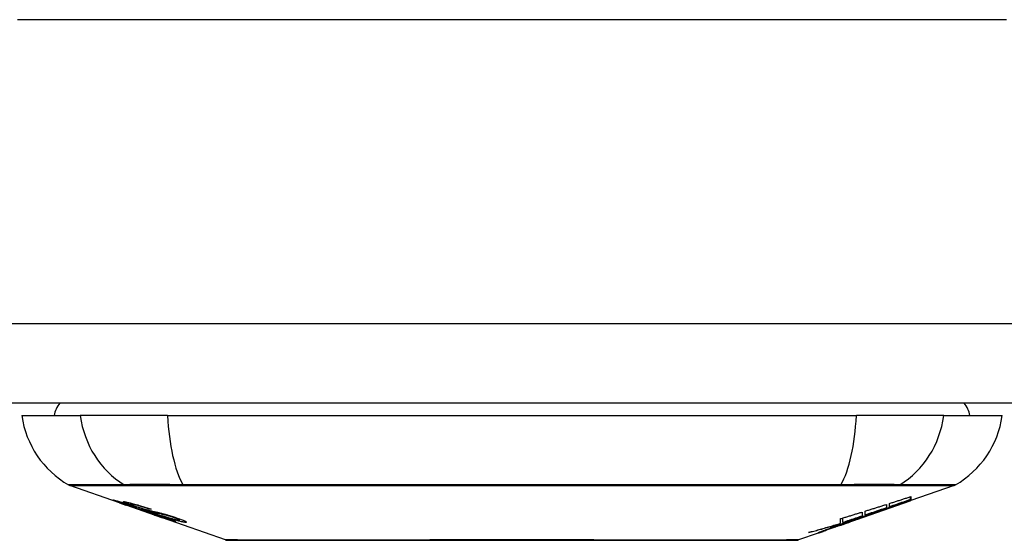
# Model space of a CAD drawing. Header units: inches. Extents: x 17 to 570, y 51 to 268.
# Tile 18 of 256: x 72.012 to 73.238, y 50.776 to 51.423. Entities that reach past the tile are written whole.
import ezdxf

# ---------------------------------------------------------------- set-up
doc = ezdxf.new("R2010")
doc.units = ezdxf.units.IN
doc.header["$MEASUREMENT"] = 0
doc.layers.add('Visible Edges(ANSI)', color=7, linetype='Continuous', lineweight=25)
doc.layers.add('Visible Tangent Edges(ANSI)', color=7, linetype='Continuous', lineweight=25)

msp = doc.modelspace()

# ---------------------------------------------------------------- linework, layer by layer
at = {"layer": 'Visible Edges(ANSI)'}
for p, q in [((76.776, 50.9464), (17.171, 50.9464)), ((72.0148, 50.9307), (72.0876, 50.9307)), ((72.1963, 50.9307), (72.0876, 50.9307)), ((72.1963, 50.9307), (73.0537, 50.9307)), ((73.1625, 50.9307), (73.0537, 50.9307)), ((73.1625, 50.9307), (73.2353, 50.9307)), ((72.1365, 50.8221), (72.0747, 50.8438)), ((73.1754, 50.8438), (73.1215, 50.8249)), ((72.1365, 50.8221), (72.1443, 50.8194)), ((72.1369, 50.8228), (72.1369, 50.8235)), ((72.1443, 50.8194), (72.1447, 50.8193)), ((72.1798, 50.807), (72.1447, 50.8193)), ((72.1501, 50.8207), (72.1501, 50.822)), ((73.0542, 50.8013), (73.1205, 50.8246)), ((73.0913, 50.8203), (73.0913, 50.816)), ((73.0948, 50.8172), (73.0948, 50.8214)), ((73.1215, 50.825), (73.1205, 50.8247)), ((73.1205, 50.8246), (73.1205, 50.8247)), ((73.121, 50.8261), (73.121, 50.8298)), ((73.1215, 50.83), (73.1215, 50.8255)), ((73.1215, 50.8251), (73.1215, 50.8249)), ((72.1575, 50.8164), (72.1575, 50.8168)), ((72.1741, 50.8142), (72.1741, 50.8149)), ((72.1803, 50.8068), (72.19, 50.8034)), ((73.0608, 50.8107), (73.0608, 50.8057)), ((73.0645, 50.8069), (73.0645, 50.8118)), ((73.0797, 50.8105), (73.0797, 50.8111)), ((73.0998, 50.8177), (73.0998, 50.8184)), ((72.2682, 50.776), (72.19, 50.8034)), ((72.1973, 50.8021), (72.1973, 50.8029)), ((72.2109, 50.8009), (72.2109, 50.8023)), ((73.0542, 50.8013), (73.0128, 50.7869)), ((73.0328, 50.7955), (73.0328, 50.7964)), ((73.0335, 50.7945), (73.0335, 50.7948)), ((73.034, 50.7967), (73.034, 50.8025)), ((73.0368, 50.7976), (73.0368, 50.8033)), ((73.0456, 50.7985), (73.0456, 50.7987)), ((73.0525, 50.8008), (73.0525, 50.8009)), ((73.0613, 50.8053), (73.0529, 50.8024)), ((73.0529, 50.8024), (73.0529, 50.8026)), ((73.0555, 50.8019), (73.0555, 50.8023)), ((73.0577, 50.8031), (73.0577, 50.8039)), ((73.0063, 50.7846), (72.9818, 50.776)), ((73.0063, 50.7846), (73.0063, 50.7846)), ((73.016, 50.788), (73.0085, 50.7854)), ((73.0085, 50.7854), (73.0085, 50.7859)), ((73.0141, 50.7875), (73.0141, 50.788)), ((73.026, 50.7919), (73.026, 50.7922)), ((73.026, 50.7915), (73.026, 50.7919)), ((73.0335, 50.7945), (73.0335, 50.7942))]:
    msp.add_line(p, q, dxfattribs=at)
at = {"layer": 'Visible Edges(ANSI)', "flags": 128}
for points in [[(72.1468, 50.8188), (72.1456, 50.8192), (72.1445, 50.8196), (72.1433, 50.82), (72.1422, 50.8204), (72.1411, 50.8208), (72.1401, 50.8212), (72.139, 50.8216), (72.138, 50.8219), (72.137, 50.8223), (72.136, 50.8227), (72.135, 50.823), (72.134, 50.8234), (72.1331, 50.8237), (72.1322, 50.8241), (72.1314, 50.8244), (72.1307, 50.8246), (72.13, 50.8249), (72.1295, 50.8251), (72.129, 50.8253), (72.1286, 50.8255), (72.1282, 50.8257), (72.128, 50.8258), (72.1281, 50.8259), (72.1284, 50.8258)], [(72.1284, 50.8258), (72.1292, 50.8257), (72.1302, 50.8254), (72.1314, 50.8251), (72.1326, 50.8248), (72.1337, 50.8245), (72.1348, 50.8242), (72.136, 50.8238), (72.1373, 50.8234), (72.1387, 50.823), (72.1401, 50.8225), (72.1417, 50.8221), (72.1431, 50.8216), (72.1446, 50.8211), (72.1459, 50.8207), (72.1472, 50.8203), (72.1484, 50.8199), (72.1496, 50.8195), (72.1508, 50.8191), (72.152, 50.8187), (72.1532, 50.8183), (72.1544, 50.8179), (72.1556, 50.8175), (72.1568, 50.8171), (72.158, 50.8166)], [(72.1373, 50.8228), (72.1371, 50.8228), (72.137, 50.8228), (72.1369, 50.8228), (72.1369, 50.8228), (72.137, 50.8227), (72.1371, 50.8226), (72.1372, 50.8226), (72.1375, 50.8225), (72.1377, 50.8223), (72.1381, 50.8222), (72.1386, 50.822), (72.1391, 50.8218), (72.1397, 50.8216), (72.1404, 50.8213), (72.1411, 50.821), (72.1419, 50.8208), (72.1426, 50.8205), (72.1432, 50.8203), (72.1439, 50.82), (72.1445, 50.8198), (72.1452, 50.8196), (72.1459, 50.8193), (72.1466, 50.8191), (72.1473, 50.8188)], [(72.1575, 50.8164), (72.1562, 50.8169), (72.1549, 50.8173), (72.1536, 50.8178), (72.1523, 50.8182), (72.1511, 50.8186), (72.1498, 50.819), (72.1486, 50.8194), (72.1475, 50.8198), (72.1464, 50.8201), (72.1453, 50.8205), (72.1442, 50.8208), (72.1433, 50.8211), (72.1424, 50.8214), (72.1416, 50.8216), (72.1409, 50.8218), (72.1403, 50.822), (72.1397, 50.8222), (72.1392, 50.8223), (72.1387, 50.8224), (72.1383, 50.8225), (72.138, 50.8226), (72.1377, 50.8227), (72.1375, 50.8227), (72.1373, 50.8228)], [(72.1567, 50.8174), (72.1539, 50.8184), (72.1513, 50.8193), (72.1491, 50.8201), (72.1474, 50.8208), (72.1462, 50.8212), (72.1452, 50.8216), (72.1443, 50.822), (72.1435, 50.8223), (72.1428, 50.8226), (72.1423, 50.8229), (72.1419, 50.8231), (72.1416, 50.8232), (72.1414, 50.8234), (72.1413, 50.8235), (72.1412, 50.8236), (72.1412, 50.8236), (72.1413, 50.8237), (72.1413, 50.8237), (72.1415, 50.8237), (72.1416, 50.8237), (72.1418, 50.8237), (72.1421, 50.8237), (72.1424, 50.8237), (72.1427, 50.8236)], [(72.1427, 50.8236), (72.1435, 50.8235), (72.1445, 50.8233), (72.1456, 50.8231), (72.1468, 50.8228), (72.1481, 50.8225), (72.1495, 50.8222), (72.1508, 50.8218), (72.1523, 50.8215), (72.1539, 50.821), (72.1555, 50.8206), (72.1573, 50.8201), (72.1591, 50.8196), (72.1608, 50.819), (72.1624, 50.8186), (72.164, 50.8181), (72.1654, 50.8177), (72.1667, 50.8172), (72.168, 50.8168), (72.1694, 50.8164), (72.1707, 50.816), (72.172, 50.8156), (72.1733, 50.8151), (72.1746, 50.8147), (72.1759, 50.8143)], [(72.1514, 50.8207), (72.1509, 50.8207), (72.1505, 50.8207), (72.1503, 50.8207), (72.1501, 50.8207), (72.1501, 50.8206), (72.1502, 50.8205), (72.1504, 50.8204), (72.1506, 50.8203), (72.1508, 50.8202), (72.1511, 50.82), (72.1515, 50.8198), (72.152, 50.8196), (72.1526, 50.8194), (72.1531, 50.8192), (72.1537, 50.819), (72.1543, 50.8187), (72.1548, 50.8186), (72.1552, 50.8184), (72.1557, 50.8182), (72.1563, 50.818), (72.1568, 50.8178), (72.1573, 50.8176), (72.1579, 50.8174), (72.1585, 50.8172)], [(72.1741, 50.8142), (72.1734, 50.8145), (72.1727, 50.8147), (72.1719, 50.8149), (72.1712, 50.8152), (72.1705, 50.8154), (72.1697, 50.8157), (72.169, 50.8159), (72.1683, 50.8161), (72.1675, 50.8164), (72.1668, 50.8166), (72.1661, 50.8168), (72.1654, 50.817), (72.1647, 50.8172), (72.1639, 50.8175), (72.1629, 50.8178), (72.1618, 50.8181), (72.1605, 50.8185), (72.1592, 50.8188), (72.1577, 50.8192), (72.1562, 50.8196), (72.1547, 50.82), (72.1533, 50.8203), (72.1522, 50.8205), (72.1514, 50.8207)], [(73.0645, 50.8118), (73.0657, 50.8122), (73.0668, 50.8125), (73.0679, 50.8129), (73.069, 50.8132), (73.0701, 50.8136), (73.0712, 50.8139), (73.0723, 50.8143), (73.0735, 50.8146), (73.0746, 50.815), (73.0757, 50.8153), (73.0768, 50.8157), (73.0779, 50.816), (73.079, 50.8164), (73.0802, 50.8167), (73.0813, 50.8171), (73.0824, 50.8174), (73.0835, 50.8178), (73.0846, 50.8181), (73.0857, 50.8185), (73.0868, 50.8188), (73.088, 50.8192), (73.0891, 50.8195), (73.0902, 50.8199), (73.0913, 50.8203)], [(73.0763, 50.8098), (73.078, 50.8105), (73.0798, 50.8111), (73.0815, 50.8118), (73.0833, 50.8124), (73.0851, 50.813), (73.0869, 50.8137), (73.0886, 50.8143), (73.0905, 50.815), (73.0923, 50.8157), (73.0941, 50.8163), (73.0959, 50.817), (73.0978, 50.8177), (73.0997, 50.8184), (73.1015, 50.819), (73.1034, 50.8197), (73.1053, 50.8204), (73.1073, 50.8211), (73.1092, 50.8218), (73.1111, 50.8225), (73.1131, 50.8232), (73.115, 50.824), (73.117, 50.8247), (73.119, 50.8254), (73.121, 50.8261)], [(73.1205, 50.8246), (73.1188, 50.824), (73.1171, 50.8234), (73.1155, 50.8228), (73.1138, 50.8222), (73.1121, 50.8216), (73.1104, 50.821), (73.1087, 50.8204), (73.107, 50.8199), (73.1053, 50.8193), (73.1036, 50.8187), (73.1019, 50.8181), (73.1002, 50.8175), (73.0985, 50.8169), (73.0968, 50.8163), (73.095, 50.8157), (73.0933, 50.8151), (73.0916, 50.8146), (73.0899, 50.814), (73.0882, 50.8134), (73.0865, 50.8128), (73.0848, 50.8122), (73.0831, 50.8116), (73.0814, 50.8111), (73.0797, 50.8105)], [(73.0948, 50.8214), (73.0959, 50.8217), (73.097, 50.8221), (73.0981, 50.8224), (73.0992, 50.8228), (73.1004, 50.8231), (73.1015, 50.8235), (73.1026, 50.8239), (73.1037, 50.8242), (73.1048, 50.8246), (73.1059, 50.8249), (73.1071, 50.8253), (73.1082, 50.8256), (73.1093, 50.826), (73.1104, 50.8264), (73.1115, 50.8267), (73.1126, 50.8271), (73.1137, 50.8274), (73.1149, 50.8278), (73.116, 50.8282), (73.1171, 50.8285), (73.1182, 50.8289), (73.1193, 50.8292), (73.1204, 50.8296), (73.1215, 50.83)], [(73.121, 50.8261), (73.1199, 50.8258), (73.1188, 50.8254), (73.1178, 50.825), (73.1167, 50.8246), (73.1156, 50.8243), (73.1145, 50.8239), (73.1134, 50.8235), (73.1123, 50.8232), (73.1112, 50.8228), (73.1101, 50.8224), (73.109, 50.822), (73.1079, 50.8217), (73.1068, 50.8213), (73.1057, 50.8209), (73.1046, 50.8205), (73.1035, 50.8202), (73.1024, 50.8198), (73.1013, 50.8194), (73.1003, 50.819), (73.0992, 50.8187), (73.0981, 50.8183), (73.097, 50.8179), (73.0959, 50.8176), (73.0948, 50.8172)], [(73.1215, 50.8255), (73.1207, 50.8252), (73.1198, 50.8249), (73.1189, 50.8246), (73.1181, 50.8243), (73.1172, 50.824), (73.1163, 50.8236), (73.1154, 50.8233), (73.1145, 50.823), (73.1136, 50.8227), (73.1127, 50.8223), (73.1118, 50.822), (73.1109, 50.8217), (73.1099, 50.8214), (73.109, 50.821), (73.1081, 50.8207), (73.1072, 50.8204), (73.1063, 50.82), (73.1053, 50.8197), (73.1044, 50.8194), (73.1035, 50.819), (73.1025, 50.8187), (73.1016, 50.8184), (73.1007, 50.818), (73.0998, 50.8177)], [(73.0998, 50.8177), (73.1007, 50.818), (73.1016, 50.8183), (73.1025, 50.8186), (73.1034, 50.8189), (73.1043, 50.8192), (73.1052, 50.8195), (73.1061, 50.8198), (73.107, 50.8202), (73.1079, 50.8205), (73.1089, 50.8208), (73.1098, 50.8211), (73.1107, 50.8214), (73.1116, 50.8217), (73.1125, 50.822), (73.1134, 50.8223), (73.1143, 50.8226), (73.1152, 50.8229), (73.1161, 50.8232), (73.117, 50.8236), (73.1179, 50.8239), (73.1188, 50.8242), (73.1197, 50.8245), (73.1206, 50.8248), (73.1215, 50.8251)], [(72.1667, 50.8121), (72.1659, 50.8123), (72.1652, 50.8126), (72.1643, 50.8129), (72.1635, 50.8131), (72.1625, 50.8134), (72.1616, 50.8138), (72.1605, 50.8141), (72.1595, 50.8144), (72.1585, 50.8148), (72.1575, 50.8151), (72.1566, 50.8154), (72.1558, 50.8157), (72.155, 50.816), (72.1542, 50.8162), (72.1535, 50.8165), (72.1528, 50.8167), (72.152, 50.817), (72.1513, 50.8173), (72.1505, 50.8175), (72.1498, 50.8178), (72.149, 50.818), (72.1483, 50.8183), (72.1475, 50.8186), (72.1468, 50.8188)], [(72.1473, 50.8188), (72.148, 50.8186), (72.1487, 50.8183), (72.1494, 50.8181), (72.1501, 50.8179), (72.1508, 50.8176), (72.1515, 50.8174), (72.1521, 50.8172), (72.1528, 50.8169), (72.1533, 50.8167), (72.1539, 50.8166), (72.1544, 50.8164), (72.1548, 50.8162), (72.1552, 50.8161), (72.1557, 50.816), (72.156, 50.8158), (72.1564, 50.8157), (72.1568, 50.8156), (72.1571, 50.8155), (72.1575, 50.8154), (72.1578, 50.8153), (72.1581, 50.8152), (72.1584, 50.8151), (72.1587, 50.815), (72.159, 50.8149)], [(72.1778, 50.8107), (72.1769, 50.8109), (72.176, 50.8112), (72.175, 50.8115), (72.174, 50.8118), (72.1729, 50.8121), (72.1719, 50.8124), (72.1707, 50.8127), (72.1696, 50.8131), (72.1686, 50.8134), (72.1676, 50.8137), (72.1666, 50.8141), (72.1657, 50.8143), (72.1649, 50.8146), (72.1641, 50.8149), (72.1634, 50.8151), (72.1626, 50.8154), (72.1619, 50.8156), (72.1611, 50.8159), (72.1604, 50.8161), (72.1596, 50.8164), (72.1589, 50.8166), (72.1581, 50.8169), (72.1574, 50.8172), (72.1567, 50.8174)], [(72.158, 50.8166), (72.158, 50.8166), (72.158, 50.8166), (72.1579, 50.8166), (72.1579, 50.8166), (72.1579, 50.8166), (72.1579, 50.8166), (72.1579, 50.8166), (72.1578, 50.8166), (72.1578, 50.8166), (72.1578, 50.8166), (72.1578, 50.8165), (72.1577, 50.8165), (72.1577, 50.8165), (72.1577, 50.8165), (72.1577, 50.8165), (72.1577, 50.8165), (72.1576, 50.8165), (72.1576, 50.8165), (72.1576, 50.8165), (72.1576, 50.8165), (72.1576, 50.8165), (72.1575, 50.8165), (72.1575, 50.8165), (72.1575, 50.8164)], [(72.1585, 50.8172), (72.1592, 50.817), (72.1599, 50.8167), (72.1606, 50.8165), (72.1614, 50.8162), (72.1621, 50.816), (72.1629, 50.8158), (72.1636, 50.8155), (72.1642, 50.8153), (72.1649, 50.8151), (72.1654, 50.8149), (72.1659, 50.8148), (72.1664, 50.8146), (72.1669, 50.8145), (72.1673, 50.8144), (72.1677, 50.8142), (72.1681, 50.8141), (72.1685, 50.814), (72.1689, 50.8139), (72.1693, 50.8138), (72.1697, 50.8137), (72.1701, 50.8136), (72.1704, 50.8135), (72.1707, 50.8134), (72.1711, 50.8133)], [(72.159, 50.8149), (72.1593, 50.8148), (72.1597, 50.8147), (72.1601, 50.8146), (72.1605, 50.8145), (72.161, 50.8143), (72.1615, 50.8142), (72.1619, 50.8141), (72.1624, 50.8139), (72.1629, 50.8138), (72.1634, 50.8137), (72.164, 50.8135), (72.1645, 50.8134), (72.165, 50.8132), (72.1655, 50.8131), (72.1661, 50.813), (72.1666, 50.8128), (72.1671, 50.8127), (72.1677, 50.8125), (72.1682, 50.8124), (72.1688, 50.8122), (72.1694, 50.8121), (72.17, 50.8119), (72.1706, 50.8117), (72.1712, 50.8116)], [(72.1811, 50.8081), (72.1805, 50.8083), (72.1798, 50.8085), (72.1791, 50.8086), (72.1784, 50.8088), (72.1777, 50.809), (72.1771, 50.8092), (72.1765, 50.8094), (72.1759, 50.8095), (72.1754, 50.8096), (72.1749, 50.8098), (72.1745, 50.8099), (72.174, 50.81), (72.1735, 50.8101), (72.1731, 50.8103), (72.1726, 50.8104), (72.1721, 50.8105), (72.1715, 50.8107), (72.1709, 50.8109), (72.1703, 50.811), (72.1696, 50.8112), (72.1689, 50.8114), (72.1681, 50.8117), (72.1674, 50.8119), (72.1667, 50.8121)], [(72.1711, 50.8133), (72.1715, 50.8132), (72.172, 50.8131), (72.1725, 50.813), (72.1731, 50.8128), (72.1737, 50.8127), (72.1743, 50.8125), (72.1749, 50.8124), (72.1755, 50.8122), (72.1762, 50.8121), (72.1769, 50.8119), (72.1776, 50.8118), (72.1783, 50.8116), (72.179, 50.8115), (72.1797, 50.8113), (72.1804, 50.8111), (72.1811, 50.811), (72.1818, 50.8108), (72.1825, 50.8107), (72.1832, 50.8105), (72.1839, 50.8104), (72.1846, 50.8102), (72.1854, 50.81), (72.1861, 50.8098), (72.1868, 50.8096)], [(72.1712, 50.8116), (72.1719, 50.8114), (72.1727, 50.8111), (72.1734, 50.8109), (72.1743, 50.8107), (72.1751, 50.8104), (72.1761, 50.8101), (72.177, 50.8098), (72.178, 50.8095), (72.1788, 50.8092), (72.1797, 50.809), (72.1805, 50.8087), (72.1812, 50.8085), (72.1818, 50.8083), (72.1825, 50.8081), (72.1831, 50.8079), (72.1837, 50.8077), (72.1844, 50.8074), (72.185, 50.8072), (72.1856, 50.807), (72.1863, 50.8068), (72.1869, 50.8066), (72.1875, 50.8064), (72.1882, 50.8062), (72.1888, 50.8059)], [(72.1759, 50.8143), (72.1759, 50.8143), (72.1758, 50.8143), (72.1757, 50.8143), (72.1756, 50.8143), (72.1756, 50.8143), (72.1755, 50.8143), (72.1754, 50.8143), (72.1753, 50.8143), (72.1753, 50.8142), (72.1752, 50.8142), (72.1751, 50.8142), (72.175, 50.8142), (72.175, 50.8142), (72.1749, 50.8142), (72.1748, 50.8142), (72.1747, 50.8142), (72.1747, 50.8142), (72.1746, 50.8142), (72.1745, 50.8142), (72.1744, 50.8142), (72.1743, 50.8142), (72.1743, 50.8142), (72.1742, 50.8142), (72.1741, 50.8142)], [(72.1962, 50.8063), (72.1955, 50.8065), (72.1947, 50.8067), (72.1939, 50.8069), (72.1931, 50.8071), (72.1923, 50.8073), (72.1914, 50.8075), (72.1907, 50.8077), (72.1899, 50.8078), (72.1892, 50.808), (72.1886, 50.8081), (72.1879, 50.8083), (72.1873, 50.8084), (72.1867, 50.8086), (72.186, 50.8087), (72.1854, 50.8088), (72.1847, 50.809), (72.1839, 50.8092), (72.1832, 50.8093), (72.1823, 50.8095), (72.1814, 50.8098), (72.1805, 50.81), (72.1796, 50.8102), (72.1787, 50.8105), (72.1778, 50.8107)], [(72.2056, 50.799), (72.2054, 50.7991), (72.2051, 50.7991), (72.2047, 50.7992), (72.2044, 50.7993), (72.2039, 50.7994), (72.2034, 50.7995), (72.2028, 50.7996), (72.2022, 50.7998), (72.2015, 50.8), (72.2007, 50.8003), (72.1997, 50.8006), (72.1986, 50.8009), (72.1971, 50.8014), (72.1955, 50.8019), (72.1937, 50.8025), (72.192, 50.8031), (72.1903, 50.8037), (72.1888, 50.8042), (72.1873, 50.8047), (72.1857, 50.8052), (72.1842, 50.8058), (72.1826, 50.8063), (72.1811, 50.8069), (72.1795, 50.8074)], [(72.1795, 50.8074), (72.1795, 50.8074), (72.1795, 50.8074), (72.1796, 50.8074), (72.1796, 50.8074), (72.1796, 50.8074), (72.1796, 50.8074), (72.1797, 50.8074), (72.1797, 50.8074), (72.1797, 50.8074), (72.1797, 50.8074), (72.1798, 50.8074), (72.1798, 50.8074), (72.1798, 50.8074), (72.1798, 50.8074), (72.1799, 50.8074), (72.1799, 50.8074), (72.1799, 50.8074), (72.1799, 50.8074), (72.18, 50.8074), (72.18, 50.8074), (72.18, 50.8074), (72.18, 50.8074), (72.1801, 50.8074), (72.1801, 50.8074)], [(72.1798, 50.807), (72.1799, 50.807), (72.1799, 50.807), (72.1799, 50.8069), (72.1799, 50.8069), (72.1799, 50.8069), (72.1799, 50.8069), (72.18, 50.8069), (72.18, 50.8069), (72.18, 50.8069), (72.18, 50.8069), (72.18, 50.8069), (72.18, 50.8069), (72.1801, 50.8069), (72.1801, 50.8069), (72.1801, 50.8069), (72.1801, 50.8069), (72.1801, 50.8069), (72.1802, 50.8069), (72.1802, 50.8068), (72.1802, 50.8068), (72.1802, 50.8068), (72.1802, 50.8068), (72.1802, 50.8068), (72.1803, 50.8068)], [(72.1801, 50.8074), (72.1817, 50.8068), (72.1833, 50.8063), (72.185, 50.8057), (72.1865, 50.8052), (72.1881, 50.8047), (72.1895, 50.8042), (72.1908, 50.8038), (72.1918, 50.8034), (72.1925, 50.8032), (72.193, 50.8031), (72.1935, 50.8029), (72.1939, 50.8028), (72.1943, 50.8027), (72.1947, 50.8026), (72.195, 50.8025), (72.1953, 50.8024), (72.1956, 50.8023), (72.1959, 50.8022), (72.1961, 50.8022), (72.1963, 50.8021), (72.1965, 50.8021), (72.1966, 50.8021), (72.1968, 50.8021), (72.1969, 50.802)], [(72.1882, 50.8057), (72.1878, 50.8058), (72.1875, 50.806), (72.1872, 50.8061), (72.1869, 50.8062), (72.1866, 50.8063), (72.1863, 50.8064), (72.186, 50.8065), (72.1857, 50.8066), (72.1854, 50.8067), (72.185, 50.8068), (72.1847, 50.8069), (72.1844, 50.807), (72.1841, 50.8071), (72.1838, 50.8072), (72.1835, 50.8073), (72.1833, 50.8074), (72.183, 50.8075), (72.1827, 50.8076), (72.1824, 50.8076), (72.1822, 50.8077), (72.1819, 50.8078), (72.1816, 50.8079), (72.1814, 50.808), (72.1811, 50.8081)], [(72.1868, 50.8096), (72.1877, 50.8094), (72.1886, 50.8092), (72.1895, 50.809), (72.1904, 50.8087), (72.1914, 50.8085), (72.1924, 50.8082), (72.1934, 50.8079), (72.1944, 50.8076), (72.1953, 50.8073), (72.1962, 50.8071), (72.197, 50.8068), (72.1978, 50.8066), (72.1985, 50.8064), (72.1991, 50.8062), (72.1997, 50.806), (72.2004, 50.8058), (72.201, 50.8056), (72.2017, 50.8054), (72.2023, 50.8052), (72.2029, 50.805), (72.2036, 50.8048), (72.2042, 50.8046), (72.2048, 50.8044), (72.2054, 50.8042)], [(73.034, 50.8025), (73.0352, 50.8028), (73.0363, 50.8031), (73.0374, 50.8035), (73.0385, 50.8038), (73.0396, 50.8042), (73.0407, 50.8045), (73.0418, 50.8048), (73.043, 50.8052), (73.0441, 50.8055), (73.0452, 50.8059), (73.0463, 50.8062), (73.0474, 50.8065), (73.0485, 50.8069), (73.0497, 50.8072), (73.0508, 50.8076), (73.0519, 50.8079), (73.053, 50.8083), (73.0541, 50.8086), (73.0552, 50.8089), (73.0563, 50.8093), (73.0575, 50.8096), (73.0586, 50.81), (73.0597, 50.8103), (73.0608, 50.8107)], [(73.0529, 50.8024), (73.0539, 50.8027), (73.0549, 50.803), (73.0558, 50.8033), (73.0568, 50.8036), (73.0578, 50.8039), (73.0588, 50.8042), (73.0597, 50.8045), (73.0607, 50.8048), (73.0617, 50.8051), (73.0627, 50.8055), (73.0636, 50.8058), (73.0646, 50.8061), (73.0656, 50.8064), (73.0666, 50.8067), (73.0675, 50.807), (73.0685, 50.8073), (73.0695, 50.8076), (73.0705, 50.808), (73.0714, 50.8083), (73.0724, 50.8086), (73.0734, 50.8089), (73.0743, 50.8092), (73.0753, 50.8095), (73.0763, 50.8098)], [(73.0797, 50.8105), (73.0786, 50.8101), (73.0776, 50.8098), (73.0766, 50.8094), (73.0756, 50.809), (73.0745, 50.8087), (73.0735, 50.8083), (73.0725, 50.8079), (73.0714, 50.8075), (73.0704, 50.8072), (73.0694, 50.8068), (73.0683, 50.8064), (73.0673, 50.8061), (73.0662, 50.8057), (73.0652, 50.8053), (73.0642, 50.8049), (73.0631, 50.8046), (73.0621, 50.8042), (73.061, 50.8038), (73.06, 50.8035), (73.0589, 50.8031), (73.0579, 50.8027), (73.0569, 50.8023), (73.0558, 50.802), (73.0548, 50.8016)], [(73.0913, 50.816), (73.0902, 50.8156), (73.0891, 50.8152), (73.088, 50.8149), (73.0868, 50.8145), (73.0857, 50.8141), (73.0846, 50.8137), (73.0835, 50.8133), (73.0824, 50.813), (73.0813, 50.8126), (73.0802, 50.8122), (73.079, 50.8118), (73.0779, 50.8114), (73.0768, 50.8111), (73.0757, 50.8107), (73.0746, 50.8103), (73.0735, 50.8099), (73.0723, 50.8096), (73.0712, 50.8092), (73.0701, 50.8088), (73.069, 50.8084), (73.0679, 50.808), (73.0668, 50.8077), (73.0657, 50.8073), (73.0645, 50.8069)], [(72.1969, 50.802), (72.197, 50.802), (72.1971, 50.802), (72.1971, 50.802), (72.1972, 50.802), (72.1972, 50.802), (72.1973, 50.8021), (72.1973, 50.8021), (72.1973, 50.8021), (72.1973, 50.8021), (72.1973, 50.8022), (72.1972, 50.8022), (72.1972, 50.8022), (72.1971, 50.8023), (72.197, 50.8024), (72.1968, 50.8024), (72.1967, 50.8025), (72.1965, 50.8026), (72.1963, 50.8027), (72.1958, 50.8029), (72.1948, 50.8033), (72.1935, 50.8038), (72.1919, 50.8044), (72.1901, 50.8051), (72.1882, 50.8057)], [(72.218, 50.7979), (72.2176, 50.798), (72.217, 50.798), (72.2164, 50.7981), (72.2158, 50.7982), (72.2151, 50.7984), (72.2143, 50.7985), (72.2134, 50.7987), (72.2125, 50.7989), (72.2115, 50.7992), (72.2104, 50.7995), (72.2091, 50.7998), (72.2076, 50.8003), (72.2059, 50.8007), (72.2041, 50.8013), (72.2023, 50.8018), (72.2006, 50.8024), (72.199, 50.8029), (72.1975, 50.8034), (72.196, 50.8039), (72.1946, 50.8043), (72.1931, 50.8048), (72.1916, 50.8053), (72.1902, 50.8058), (72.1887, 50.8063)], [(72.1887, 50.8063), (72.1888, 50.8063), (72.1889, 50.8063), (72.189, 50.8063), (72.189, 50.8063), (72.1891, 50.8063), (72.1892, 50.8063), (72.1893, 50.8063), (72.1893, 50.8063), (72.1894, 50.8063), (72.1895, 50.8063), (72.1896, 50.8063), (72.1897, 50.8063), (72.1897, 50.8062), (72.1898, 50.8062), (72.1899, 50.8062), (72.19, 50.8062), (72.1901, 50.8062), (72.1901, 50.8062), (72.1902, 50.8062), (72.1903, 50.8062), (72.1904, 50.8062), (72.1905, 50.8062), (72.1905, 50.8062), (72.1906, 50.8062)], [(72.1888, 50.8059), (72.1942, 50.8041), (72.1988, 50.8024), (72.2014, 50.8014), (72.2024, 50.8009), (72.2032, 50.8006), (72.2039, 50.8003), (72.2044, 50.8001), (72.2047, 50.7999), (72.205, 50.7998), (72.2052, 50.7997), (72.2054, 50.7996), (72.2056, 50.7995), (72.2057, 50.7994), (72.2058, 50.7993), (72.2059, 50.7992), (72.206, 50.7992), (72.206, 50.7991), (72.206, 50.7991), (72.206, 50.7991), (72.206, 50.799), (72.2059, 50.799), (72.2058, 50.799), (72.2057, 50.799), (72.2056, 50.799)], [(72.1906, 50.8062), (72.1919, 50.8057), (72.1932, 50.8053), (72.1945, 50.8049), (72.1959, 50.8044), (72.1972, 50.804), (72.1984, 50.8036), (72.1997, 50.8032), (72.2009, 50.8028), (72.202, 50.8025), (72.203, 50.8022), (72.2038, 50.802), (72.2045, 50.8018), (72.2051, 50.8017), (72.2057, 50.8015), (72.2062, 50.8014), (72.2067, 50.8013), (72.2072, 50.8012), (72.2076, 50.8011), (72.208, 50.801), (72.2083, 50.801), (72.2087, 50.8009), (72.209, 50.8009), (72.2093, 50.8008), (72.2095, 50.8008)], [(72.2035, 50.8041), (72.2032, 50.8042), (72.2029, 50.8043), (72.2026, 50.8044), (72.2022, 50.8045), (72.2019, 50.8046), (72.2016, 50.8047), (72.2013, 50.8048), (72.201, 50.8049), (72.2007, 50.805), (72.2004, 50.8051), (72.2001, 50.8052), (72.1998, 50.8053), (72.1994, 50.8054), (72.1991, 50.8055), (72.1988, 50.8056), (72.1985, 50.8057), (72.1982, 50.8058), (72.1979, 50.8058), (72.1976, 50.8059), (72.1974, 50.806), (72.1971, 50.8061), (72.1968, 50.8062), (72.1965, 50.8063), (72.1962, 50.8063)], [(72.2095, 50.8008), (72.2097, 50.8008), (72.2099, 50.8008), (72.2101, 50.8008), (72.2102, 50.8008), (72.2104, 50.8008), (72.2105, 50.8008), (72.2106, 50.8008), (72.2107, 50.8008), (72.2108, 50.8008), (72.2109, 50.8009), (72.2109, 50.8009), (72.2109, 50.801), (72.2109, 50.801), (72.2108, 50.8011), (72.2107, 50.8012), (72.2105, 50.8013), (72.2102, 50.8015), (72.2097, 50.8017), (72.209, 50.802), (72.2082, 50.8024), (72.2072, 50.8028), (72.2061, 50.8032), (72.2048, 50.8036), (72.2035, 50.8041)], [(72.2054, 50.8042), (72.2083, 50.8032), (72.2109, 50.8023), (72.213, 50.8015), (72.2145, 50.8009), (72.2156, 50.8005), (72.2164, 50.8001), (72.2172, 50.7998), (72.2178, 50.7994), (72.2184, 50.7992), (72.2188, 50.7989), (72.2191, 50.7987), (72.2193, 50.7985), (72.2195, 50.7984), (72.2196, 50.7983), (72.2196, 50.7982), (72.2196, 50.7981), (72.2195, 50.798), (72.2194, 50.798), (72.2193, 50.7979), (72.2191, 50.7979), (72.2189, 50.7979), (72.2186, 50.7979), (72.2183, 50.7979), (72.218, 50.7979)], [(72.9943, 50.7851), (72.996, 50.7856), (72.9976, 50.786), (72.9993, 50.7865), (73.0009, 50.787), (73.0026, 50.7875), (73.0043, 50.7879), (73.0059, 50.7884), (73.0076, 50.7889), (73.0093, 50.7894), (73.0109, 50.7898), (73.0126, 50.7903), (73.0142, 50.7908), (73.0159, 50.7913), (73.0175, 50.7918), (73.0192, 50.7923), (73.0209, 50.7928), (73.0225, 50.7932), (73.0242, 50.7937), (73.0258, 50.7942), (73.0275, 50.7947), (73.0291, 50.7952), (73.0308, 50.7957), (73.0324, 50.7962), (73.034, 50.7967)], [(73.0328, 50.7955), (73.0312, 50.7951), (73.0296, 50.7946), (73.028, 50.7941), (73.0264, 50.7937), (73.0248, 50.7932), (73.0232, 50.7928), (73.0216, 50.7923), (73.02, 50.7919), (73.0184, 50.7914), (73.0168, 50.791), (73.0152, 50.7905), (73.0136, 50.7901), (73.012, 50.7897), (73.0104, 50.7892), (73.0088, 50.7888), (73.0072, 50.7884), (73.0056, 50.788), (73.004, 50.7875), (73.0024, 50.7871), (73.0007, 50.7867), (72.9991, 50.7863), (72.9975, 50.7859), (72.9959, 50.7855), (72.9943, 50.7851)], [(73.0577, 50.8031), (73.0562, 50.8026), (73.0546, 50.8021), (73.0531, 50.8016), (73.0516, 50.8011), (73.0501, 50.8006), (73.0486, 50.8001), (73.047, 50.7996), (73.0455, 50.7991), (73.044, 50.7987), (73.0424, 50.7982), (73.0409, 50.7977), (73.0394, 50.7972), (73.0378, 50.7967), (73.0363, 50.7962), (73.0348, 50.7957), (73.0332, 50.7952), (73.0317, 50.7948), (73.0302, 50.7943), (73.0286, 50.7938), (73.0271, 50.7933), (73.0256, 50.7929), (73.024, 50.7924), (73.0225, 50.7919), (73.021, 50.7914)], [(73.021, 50.7914), (73.0215, 50.7916), (73.0219, 50.7918), (73.0224, 50.792), (73.0229, 50.7921), (73.0234, 50.7923), (73.0239, 50.7925), (73.0244, 50.7926), (73.0249, 50.7928), (73.0254, 50.793), (73.0259, 50.7931), (73.0264, 50.7933), (73.0269, 50.7935), (73.0274, 50.7937), (73.0279, 50.7938), (73.0284, 50.794), (73.0288, 50.7942), (73.0293, 50.7943), (73.0298, 50.7945), (73.0303, 50.7947), (73.0308, 50.7949), (73.0313, 50.795), (73.0318, 50.7952), (73.0323, 50.7954), (73.0328, 50.7955)], [(73.024, 50.7916), (73.025, 50.7919), (73.0261, 50.7923), (73.0271, 50.7926), (73.0281, 50.7929), (73.029, 50.7933), (73.03, 50.7936), (73.031, 50.7939), (73.032, 50.7943), (73.033, 50.7946), (73.0339, 50.7949), (73.0349, 50.7952), (73.0358, 50.7955), (73.0367, 50.7958), (73.0376, 50.7961), (73.0385, 50.7964), (73.0394, 50.7967), (73.0403, 50.797), (73.0411, 50.7973), (73.042, 50.7976), (73.0428, 50.7978), (73.0436, 50.7981), (73.0444, 50.7984), (73.0451, 50.7986), (73.0458, 50.7988)], [(73.045, 50.7982), (73.0443, 50.7979), (73.0435, 50.7976), (73.0427, 50.7973), (73.042, 50.7971), (73.0412, 50.7968), (73.0404, 50.7965), (73.0396, 50.7962), (73.0388, 50.796), (73.038, 50.7957), (73.0372, 50.7954), (73.0363, 50.7951), (73.0355, 50.7948), (73.0347, 50.7945), (73.0339, 50.7943), (73.0331, 50.794), (73.0323, 50.7937), (73.0315, 50.7934), (73.0307, 50.7931), (73.0299, 50.7929), (73.0291, 50.7926), (73.0283, 50.7923), (73.0276, 50.792), (73.0268, 50.7918), (73.026, 50.7915)], [(73.045, 50.7983), (73.0448, 50.7983), (73.0445, 50.7982), (73.0442, 50.7981), (73.0439, 50.798), (73.0436, 50.7979), (73.0432, 50.7978), (73.0428, 50.7976), (73.0424, 50.7975), (73.042, 50.7973), (73.0415, 50.7972), (73.041, 50.797), (73.0405, 50.7969), (73.04, 50.7967), (73.0395, 50.7965), (73.0389, 50.7963), (73.0384, 50.7961), (73.0378, 50.796), (73.0372, 50.7958), (73.0366, 50.7956), (73.036, 50.7954), (73.0354, 50.7951), (73.0348, 50.7949), (73.0342, 50.7947), (73.0335, 50.7945)], [(73.0335, 50.7942), (73.034, 50.7943), (73.0344, 50.7945), (73.0348, 50.7946), (73.0352, 50.7948), (73.0357, 50.7949), (73.0361, 50.7951), (73.0366, 50.7952), (73.0371, 50.7954), (73.0375, 50.7956), (73.038, 50.7957), (73.0384, 50.7959), (73.0389, 50.796), (73.0393, 50.7962), (73.0398, 50.7964), (73.0402, 50.7965), (73.0406, 50.7967), (73.041, 50.7968), (73.0414, 50.7969), (73.0418, 50.7971), (73.0422, 50.7972), (73.0426, 50.7974), (73.0429, 50.7975), (73.0432, 50.7976), (73.0435, 50.7977)], [(73.0608, 50.8057), (73.0598, 50.8053), (73.0588, 50.805), (73.0578, 50.8046), (73.0568, 50.8043), (73.0558, 50.804), (73.0548, 50.8036), (73.0538, 50.8033), (73.0528, 50.803), (73.0518, 50.8026), (73.0508, 50.8023), (73.0498, 50.8019), (73.0488, 50.8016), (73.0478, 50.8013), (73.0468, 50.8009), (73.0458, 50.8006), (73.0448, 50.8003), (73.0438, 50.7999), (73.0428, 50.7996), (73.0418, 50.7993), (73.0408, 50.7989), (73.0398, 50.7986), (73.0388, 50.7982), (73.0378, 50.7979), (73.0368, 50.7976)], [(73.0368, 50.7976), (73.0378, 50.7979), (73.0388, 50.7982), (73.0399, 50.7985), (73.0409, 50.7988), (73.0419, 50.7992), (73.0429, 50.7995), (73.044, 50.7998), (73.045, 50.8001), (73.046, 50.8004), (73.047, 50.8008), (73.048, 50.8011), (73.0491, 50.8014), (73.0501, 50.8017), (73.0511, 50.802), (73.0521, 50.8024), (73.0531, 50.8027), (73.0542, 50.803), (73.0552, 50.8033), (73.0562, 50.8037), (73.0572, 50.804), (73.0582, 50.8043), (73.0593, 50.8046), (73.0603, 50.805), (73.0613, 50.8053)], [(73.0435, 50.7977), (73.0438, 50.7978), (73.044, 50.7979), (73.0442, 50.7979), (73.0444, 50.798), (73.0446, 50.7981), (73.0447, 50.7981), (73.0449, 50.7982), (73.045, 50.7982), (73.0451, 50.7983), (73.0453, 50.7983), (73.0453, 50.7984), (73.0454, 50.7984), (73.0455, 50.7984), (73.0455, 50.7984), (73.0455, 50.7985), (73.0456, 50.7985), (73.0455, 50.7985), (73.0455, 50.7985), (73.0455, 50.7985), (73.0454, 50.7984), (73.0454, 50.7984), (73.0453, 50.7984), (73.0452, 50.7984), (73.045, 50.7983)], [(73.0525, 50.8008), (73.0525, 50.8008), (73.0524, 50.8008), (73.0523, 50.8007), (73.0521, 50.8007), (73.052, 50.8006), (73.0518, 50.8005), (73.0516, 50.8005), (73.0513, 50.8004), (73.0511, 50.8003), (73.0508, 50.8002), (73.0505, 50.8001), (73.0502, 50.8), (73.0498, 50.7998), (73.0495, 50.7997), (73.0491, 50.7996), (73.0487, 50.7994), (73.0483, 50.7993), (73.0479, 50.7991), (73.0474, 50.799), (73.047, 50.7988), (73.0465, 50.7987), (73.046, 50.7985), (73.0455, 50.7983), (73.045, 50.7982)], [(73.0458, 50.7988), (73.0465, 50.7991), (73.0471, 50.7993), (73.0477, 50.7994), (73.0483, 50.7996), (73.0488, 50.7998), (73.0494, 50.8), (73.0498, 50.8001), (73.0503, 50.8003), (73.0507, 50.8004), (73.0511, 50.8005), (73.0514, 50.8006), (73.0517, 50.8007), (73.052, 50.8008), (73.0523, 50.8009), (73.0525, 50.8009), (73.0526, 50.801), (73.0527, 50.801), (73.0528, 50.801), (73.0529, 50.801), (73.0529, 50.801), (73.0529, 50.801), (73.0528, 50.8009), (73.0527, 50.8009), (73.0525, 50.8008)], [(73.048, 50.7996), (73.0484, 50.7998), (73.0488, 50.7999), (73.0493, 50.8001), (73.0497, 50.8002), (73.0501, 50.8004), (73.0505, 50.8005), (73.0509, 50.8007), (73.0513, 50.8008), (73.0517, 50.8009), (73.0521, 50.8011), (73.0525, 50.8012), (73.0529, 50.8014), (73.0533, 50.8015), (73.0537, 50.8017), (73.0541, 50.8018), (73.0545, 50.802), (73.0549, 50.8021), (73.0553, 50.8022), (73.0557, 50.8024), (73.0561, 50.8025), (73.0565, 50.8027), (73.0569, 50.8028), (73.0573, 50.803), (73.0577, 50.8031)], [(73.0548, 50.8016), (73.055, 50.8017), (73.0552, 50.8018), (73.0553, 50.8018), (73.0554, 50.8019), (73.0555, 50.8019), (73.0555, 50.8019), (73.0554, 50.8019), (73.0553, 50.8019), (73.0552, 50.8019), (73.055, 50.8018), (73.0548, 50.8017), (73.0545, 50.8017), (73.0542, 50.8016), (73.0538, 50.8015), (73.0534, 50.8013), (73.053, 50.8012), (73.0525, 50.801), (73.052, 50.8009), (73.0514, 50.8007), (73.0508, 50.8005), (73.0502, 50.8003), (73.0495, 50.8001), (73.0488, 50.7999), (73.048, 50.7996)], [(73.0085, 50.7854), (73.0083, 50.7853), (73.008, 50.7852), (73.0078, 50.7852), (73.0075, 50.7851), (73.0073, 50.785), (73.0072, 50.785), (73.007, 50.7849), (73.0068, 50.7849), (73.0067, 50.7849), (73.0066, 50.7848), (73.0065, 50.7848), (73.0064, 50.7848), (73.0063, 50.7848), (73.0063, 50.7848), (73.0063, 50.7848), (73.0062, 50.7848), (73.0062, 50.7848), (73.0063, 50.7849), (73.0063, 50.7849), (73.0064, 50.785), (73.0065, 50.785), (73.0065, 50.7851), (73.0067, 50.7851), (73.0068, 50.7852)], [(73.0063, 50.7846), (73.0066, 50.7847), (73.0068, 50.7848), (73.0071, 50.7849), (73.0074, 50.785), (73.0076, 50.7851), (73.0079, 50.7852), (73.0082, 50.7853), (73.0085, 50.7854), (73.0087, 50.7854), (73.009, 50.7855), (73.0093, 50.7856), (73.0095, 50.7857), (73.0098, 50.7858), (73.0101, 50.7859), (73.0104, 50.786), (73.0106, 50.7861), (73.0109, 50.7862), (73.0112, 50.7863), (73.0114, 50.7864), (73.0117, 50.7865), (73.012, 50.7866), (73.0123, 50.7867), (73.0125, 50.7868), (73.0128, 50.7869)], [(73.0068, 50.7852), (73.007, 50.7853), (73.0072, 50.7854), (73.0075, 50.7855), (73.0079, 50.7857), (73.0084, 50.7859), (73.0088, 50.7861), (73.0094, 50.7863), (73.01, 50.7865), (73.0106, 50.7868), (73.0113, 50.787), (73.0121, 50.7873), (73.0128, 50.7876), (73.0137, 50.7879), (73.0145, 50.7882), (73.0154, 50.7885), (73.0163, 50.7888), (73.0172, 50.7892), (73.0181, 50.7895), (73.0191, 50.7898), (73.0201, 50.7902), (73.0211, 50.7905), (73.022, 50.7909), (73.023, 50.7912), (73.024, 50.7916)], [(73.0165, 50.7885), (73.0162, 50.7884), (73.0158, 50.7882), (73.0155, 50.7881), (73.0153, 50.788), (73.015, 50.7879), (73.0148, 50.7878), (73.0146, 50.7877), (73.0144, 50.7877), (73.0143, 50.7876), (73.0142, 50.7875), (73.0141, 50.7875), (73.0141, 50.7875), (73.0141, 50.7875), (73.0141, 50.7875), (73.0142, 50.7875), (73.0143, 50.7875), (73.0144, 50.7875), (73.0145, 50.7876), (73.0147, 50.7876), (73.0149, 50.7877), (73.0151, 50.7877), (73.0154, 50.7878), (73.0157, 50.7879), (73.016, 50.788)], [(73.026, 50.7919), (73.0256, 50.7918), (73.0251, 50.7916), (73.0247, 50.7915), (73.0242, 50.7913), (73.0237, 50.7911), (73.0233, 50.791), (73.0228, 50.7908), (73.0223, 50.7906), (73.0219, 50.7905), (73.0214, 50.7903), (73.021, 50.7902), (73.0206, 50.79), (73.0201, 50.7899), (73.0197, 50.7897), (73.0193, 50.7896), (73.0189, 50.7894), (73.0186, 50.7893), (73.0182, 50.7892), (73.0179, 50.789), (73.0176, 50.7889), (73.0173, 50.7888), (73.017, 50.7887), (73.0168, 50.7886), (73.0165, 50.7885)], [(72.2698, 50.7758), (72.2703, 50.7758), (72.2715, 50.7757), (72.2737, 50.7757), (72.2766, 50.7757), (72.2804, 50.7757), (72.2851, 50.7757), (72.2906, 50.7757), (72.2969, 50.7757), (72.304, 50.7757), (72.3118, 50.7756), (72.3204, 50.7756), (72.3297, 50.7756), (72.3397, 50.7756), (72.3504, 50.7756), (72.3617, 50.7756), (72.3737, 50.7756), (72.3862, 50.7756), (72.3994, 50.7756), (72.4131, 50.7756), (72.4273, 50.7756), (72.442, 50.7756), (72.4571, 50.7756), (72.4727, 50.7757), (72.4887, 50.7757), (72.5051, 50.7757), (72.5217, 50.7757), (72.5386, 50.7757), (72.5556, 50.7757), (72.5727, 50.7757), (72.59, 50.7757), (72.6074, 50.7758), (72.6249, 50.7758), (72.6424, 50.7758), (72.6599, 50.7757), (72.6772, 50.7757), (72.6944, 50.7757), (72.7113, 50.7757), (72.7281, 50.7757), (72.7447, 50.7757), (72.7611, 50.7757), (72.7771, 50.7757), (72.7927, 50.7756), (72.8079, 50.7756), (72.8227, 50.7756), (72.8369, 50.7756), (72.8506, 50.7756), (72.8638, 50.7756), (72.8764, 50.7756), (72.8883, 50.7756), (72.8997, 50.7756), (72.9104, 50.7756), (72.9204, 50.7756), (72.9297, 50.7756), (72.9382, 50.7756), (72.9461, 50.7757), (72.9532, 50.7757), (72.9595, 50.7757), (72.965, 50.7757), (72.9696, 50.7757), (72.9734, 50.7757), (72.9764, 50.7757), (72.9785, 50.7757), (72.9798, 50.7758), (72.9802, 50.7758)]]:
    msp.add_lwpolyline(points, dxfattribs=at)
at = {"layer": 'Visible Edges(ANSI)'}
for centre, radius, start, end in [((72.0935, 50.9228), 0.0394, 143.1301, 168.463), ((73.1565, 50.9228), 0.0394, 11.537, 36.8699), ((72.1318, 50.947), 0.1181, 187.9413, 240.1831), ((73.1183, 50.947), 0.1181, 299.8169, 352.0587), ((72.0779, 50.8531), 0.00984, 240.1831, 250.71), ((73.1721, 50.8531), 0.00984, 289.29, 299.8169), ((72.2698, 50.7807), 0.00492, 250.71, 269.8269), ((72.9802, 50.7807), 0.00492, 270.1731, 289.29)]:
    msp.add_arc(centre, radius, start, end, dxfattribs=at)
at = {"layer": 'Visible Tangent Edges(ANSI)'}
for p, q in [((73.2405, 51.4234), (72.0095, 51.4234)), ((17.171, 51.0454), (76.776, 51.0454)), ((72.1443, 50.8437), (72.1445, 50.8437)), ((72.2162, 50.8437), (72.2167, 50.8437)), ((73.0334, 50.8437), (73.0338, 50.8437)), ((73.1056, 50.8437), (73.1058, 50.8437)), ((72.1373, 50.8228), (72.1373, 50.8234)), ((72.1514, 50.8207), (72.1514, 50.8217)), ((72.1468, 50.8188), (72.1468, 50.819)), ((72.1567, 50.8174), (72.1567, 50.8179)), ((72.1667, 50.8121), (72.1667, 50.8128)), ((72.1778, 50.8107), (72.1778, 50.8117)), ((72.1811, 50.8081), (72.1811, 50.8085)), ((72.1962, 50.8063), (72.1962, 50.8071)), ((72.1882, 50.8057), (72.1882, 50.8062)), ((72.2035, 50.8041), (72.2035, 50.8048)), ((72.2056, 50.799), (72.2056, 50.7995)), ((72.218, 50.7979), (72.218, 50.7993)), ((73.045, 50.7983), (73.045, 50.7986)), ((73.045, 50.7982), (73.045, 50.7983)), ((73.0165, 50.7885), (73.0165, 50.7889))]:
    msp.add_line(p, q, dxfattribs=at)
at = {"layer": 'Visible Tangent Edges(ANSI)', "flags": 128}
for points in [[(72.1422, 50.8447), (72.1367, 50.8447), (72.1313, 50.8447), (72.1262, 50.8447), (72.1212, 50.8447), (72.1166, 50.8447), (72.1121, 50.8446), (72.1079, 50.8446), (72.104, 50.8446), (72.1002, 50.8446), (72.0967, 50.8446), (72.0935, 50.8446), (72.0904, 50.8446), (72.0877, 50.8446), (72.0851, 50.8446), (72.0828, 50.8446), (72.0808, 50.8445), (72.079, 50.8445), (72.0774, 50.8445), (72.0761, 50.8445), (72.075, 50.8445), (72.0741, 50.8445), (72.0735, 50.8445), (72.0732, 50.8445), (72.073, 50.8445)], [(72.0747, 50.8438), (72.0748, 50.8438), (72.0752, 50.8438), (72.0758, 50.8438), (72.0766, 50.8438), (72.0777, 50.8438), (72.0791, 50.8438), (72.0807, 50.8438), (72.0825, 50.8438), (72.0846, 50.8438), (72.0869, 50.8438), (72.0894, 50.8438), (72.0922, 50.8437), (72.0953, 50.8437), (72.0986, 50.8437), (72.1021, 50.8437), (72.1059, 50.8437), (72.1099, 50.8437), (72.1141, 50.8437), (72.1186, 50.8437), (72.1232, 50.8437), (72.1282, 50.8437), (72.1333, 50.8437), (72.1387, 50.8437), (72.1443, 50.8437)], [(72.2154, 50.8447), (72.2113, 50.8447), (72.2071, 50.8447), (72.2031, 50.8447), (72.1991, 50.8448), (72.1951, 50.8448), (72.1913, 50.8448), (72.1876, 50.8448), (72.1839, 50.8448), (72.1804, 50.8448), (72.1769, 50.8448), (72.1736, 50.8448), (72.1704, 50.8448), (72.1673, 50.8448), (72.1643, 50.8448), (72.1615, 50.8448), (72.1588, 50.8448), (72.1562, 50.8448), (72.1537, 50.8448), (72.1514, 50.8448), (72.1493, 50.8448), (72.1473, 50.8447), (72.1454, 50.8447), (72.1437, 50.8447), (72.1422, 50.8447)], [(72.1445, 50.8437), (72.146, 50.8437), (72.1477, 50.8437), (72.1496, 50.8437), (72.1515, 50.8437), (72.1537, 50.8437), (72.1559, 50.8437), (72.1583, 50.8437), (72.1609, 50.8437), (72.1635, 50.8437), (72.1663, 50.8437), (72.1692, 50.8437), (72.1723, 50.8437), (72.1754, 50.8437), (72.1787, 50.8437), (72.182, 50.8437), (72.1855, 50.8437), (72.189, 50.8437), (72.1927, 50.8437), (72.1964, 50.8437), (72.2002, 50.8437), (72.2041, 50.8437), (72.2081, 50.8437), (72.2121, 50.8437), (72.2162, 50.8437)], [(73.0346, 50.8447), (73.0017, 50.8447), (72.9684, 50.8447), (72.9347, 50.8446), (72.9008, 50.8446), (72.8667, 50.8446), (72.8323, 50.8446), (72.7978, 50.8446), (72.7632, 50.8445), (72.7285, 50.8445), (72.6937, 50.8445), (72.659, 50.8445), (72.6242, 50.8445), (72.5895, 50.8445), (72.5548, 50.8445), (72.5202, 50.8445), (72.4856, 50.8445), (72.4511, 50.8446), (72.4168, 50.8446), (72.3827, 50.8446), (72.3488, 50.8446), (72.3151, 50.8446), (72.2816, 50.8447), (72.2484, 50.8447), (72.2154, 50.8447)], [(72.2167, 50.8437), (72.2495, 50.8437), (72.2826, 50.8437), (72.3159, 50.8437), (72.3495, 50.8437), (72.3834, 50.8437), (72.4174, 50.8437), (72.4516, 50.8438), (72.4859, 50.8438), (72.5204, 50.8438), (72.555, 50.8438), (72.5896, 50.8438), (72.6243, 50.8438), (72.6589, 50.8438), (72.6935, 50.8438), (72.7282, 50.8438), (72.7628, 50.8438), (72.7974, 50.8438), (72.8318, 50.8437), (72.866, 50.8437), (72.9001, 50.8437), (72.9339, 50.8437), (72.9674, 50.8437), (73.0005, 50.8437), (73.0334, 50.8437)], [(73.0338, 50.8437), (73.0379, 50.8437), (73.042, 50.8437), (73.0459, 50.8437), (73.0498, 50.8437), (73.0536, 50.8437), (73.0574, 50.8437), (73.061, 50.8437), (73.0646, 50.8437), (73.0681, 50.8437), (73.0714, 50.8437), (73.0747, 50.8437), (73.0778, 50.8437), (73.0808, 50.8437), (73.0838, 50.8437), (73.0865, 50.8437), (73.0892, 50.8437), (73.0917, 50.8437), (73.0941, 50.8437), (73.0964, 50.8437), (73.0985, 50.8437), (73.1005, 50.8437), (73.1024, 50.8437), (73.104, 50.8437), (73.1056, 50.8437)], [(73.1079, 50.8447), (73.1063, 50.8447), (73.1046, 50.8447), (73.1028, 50.8447), (73.1008, 50.8448), (73.0986, 50.8448), (73.0963, 50.8448), (73.0939, 50.8448), (73.0913, 50.8448), (73.0886, 50.8448), (73.0858, 50.8448), (73.0828, 50.8448), (73.0797, 50.8448), (73.0765, 50.8448), (73.0731, 50.8448), (73.0697, 50.8448), (73.0661, 50.8448), (73.0625, 50.8448), (73.0587, 50.8448), (73.0549, 50.8448), (73.051, 50.8448), (73.047, 50.8447), (73.0429, 50.8447), (73.0388, 50.8447), (73.0346, 50.8447)], [(73.1058, 50.8437), (73.1114, 50.8437), (73.1168, 50.8437), (73.1219, 50.8437), (73.1269, 50.8437), (73.1315, 50.8437), (73.136, 50.8437), (73.1402, 50.8437), (73.1442, 50.8437), (73.148, 50.8437), (73.1515, 50.8437), (73.1548, 50.8437), (73.1578, 50.8437), (73.1606, 50.8438), (73.1632, 50.8438), (73.1655, 50.8438), (73.1675, 50.8438), (73.1694, 50.8438), (73.171, 50.8438), (73.1723, 50.8438), (73.1734, 50.8438), (73.1743, 50.8438), (73.1749, 50.8438), (73.1753, 50.8438), (73.1754, 50.8438)], [(73.177, 50.8445), (73.1769, 50.8445), (73.1765, 50.8445), (73.1759, 50.8445), (73.1751, 50.8445), (73.174, 50.8445), (73.1727, 50.8445), (73.1711, 50.8445), (73.1693, 50.8445), (73.1672, 50.8446), (73.1649, 50.8446), (73.1624, 50.8446), (73.1596, 50.8446), (73.1566, 50.8446), (73.1533, 50.8446), (73.1498, 50.8446), (73.1461, 50.8446), (73.1422, 50.8446), (73.138, 50.8446), (73.1335, 50.8447), (73.1289, 50.8447), (73.1239, 50.8447), (73.1188, 50.8447), (73.1134, 50.8447), (73.1079, 50.8447)], [(72.3516, 50.7757), (72.3451, 50.7757), (72.3388, 50.7758), (72.3327, 50.7758), (72.3269, 50.7758), (72.3214, 50.7758), (72.3161, 50.7758), (72.3111, 50.7758), (72.3063, 50.7759), (72.3018, 50.7759), (72.2975, 50.7759), (72.2935, 50.7759), (72.2898, 50.7759), (72.2864, 50.7759), (72.2833, 50.776), (72.2804, 50.776), (72.2779, 50.776), (72.2756, 50.776), (72.2736, 50.776), (72.272, 50.776), (72.2707, 50.776), (72.2696, 50.776), (72.2689, 50.776), (72.2684, 50.776), (72.2683, 50.776)], [(72.3962, 50.7757), (72.3942, 50.7757), (72.3922, 50.7757), (72.3902, 50.7757), (72.3882, 50.7757), (72.3862, 50.7757), (72.3843, 50.7757), (72.3824, 50.7757), (72.3804, 50.7757), (72.3785, 50.7757), (72.3767, 50.7757), (72.3748, 50.7757), (72.3729, 50.7757), (72.3711, 50.7757), (72.3692, 50.7757), (72.3674, 50.7757), (72.3656, 50.7757), (72.3638, 50.7757), (72.362, 50.7757), (72.3602, 50.7757), (72.3585, 50.7757), (72.3567, 50.7757), (72.355, 50.7757), (72.3533, 50.7757), (72.3516, 50.7757)], [(72.8539, 50.7757), (72.8377, 50.7758), (72.8208, 50.7758), (72.8031, 50.7758), (72.7849, 50.7759), (72.7661, 50.7759), (72.7468, 50.7759), (72.7271, 50.776), (72.7071, 50.776), (72.6868, 50.776), (72.6663, 50.776), (72.6457, 50.776), (72.6249, 50.776), (72.6042, 50.776), (72.5835, 50.776), (72.563, 50.776), (72.5426, 50.776), (72.5226, 50.776), (72.503, 50.7759), (72.4837, 50.7759), (72.465, 50.7759), (72.4467, 50.7758), (72.4292, 50.7758), (72.4123, 50.7758), (72.3962, 50.7757)], [(72.8985, 50.7757), (72.8968, 50.7757), (72.8951, 50.7757), (72.8934, 50.7757), (72.8916, 50.7757), (72.8899, 50.7757), (72.8881, 50.7757), (72.8863, 50.7757), (72.8845, 50.7757), (72.8827, 50.7757), (72.8809, 50.7757), (72.879, 50.7757), (72.8772, 50.7757), (72.8753, 50.7757), (72.8734, 50.7757), (72.8715, 50.7757), (72.8696, 50.7757), (72.8677, 50.7757), (72.8658, 50.7757), (72.8638, 50.7757), (72.8619, 50.7757), (72.8599, 50.7757), (72.8579, 50.7757), (72.8559, 50.7757), (72.8539, 50.7757)], [(72.9818, 50.776), (72.9817, 50.776), (72.9812, 50.776), (72.9805, 50.776), (72.9794, 50.776), (72.978, 50.776), (72.9764, 50.776), (72.9744, 50.776), (72.9722, 50.776), (72.9696, 50.776), (72.9668, 50.776), (72.9637, 50.7759), (72.9602, 50.7759), (72.9566, 50.7759), (72.9526, 50.7759), (72.9483, 50.7759), (72.9438, 50.7759), (72.939, 50.7758), (72.934, 50.7758), (72.9287, 50.7758), (72.9231, 50.7758), (72.9173, 50.7758), (72.9113, 50.7758), (72.905, 50.7757), (72.8985, 50.7757)]]:
    msp.add_lwpolyline(points, dxfattribs=at)
at = {"layer": 'Visible Tangent Edges(ANSI)'}
for centre, major_axis, ratio, start_param, end_param in [((72.198, 50.947), (0, -0.1181), 0.943995, 4.850991, 5.75935), ((72.2349, 50.947), (0, -0.1181), 0.32996, 4.850991, 5.75935), ((73.0151, 50.947), (0, 0.1181), 0.32996, 3.665428, 4.573787), ((73.0521, 50.947), (0, -0.1181), 0.943995, 0.523835, 1.432195), ((72.1469, 50.8532), (0.00008, -0.00984), 0.945463, 5.751833, 6.01554), ((72.2171, 50.8532), (-0.00003, -0.00984), 0.32572, 5.760249, 6.023956), ((73.033, 50.8532), (0.00003, -0.00984), 0.32572, 0.259229, 0.522936), ((73.1032, 50.8532), (-0.00008, -0.00984), 0.945463, 0.267645, 0.531352)]:
    msp.add_ellipse(centre, major_axis=major_axis, ratio=ratio, start_param=start_param, end_param=end_param, dxfattribs=at)

doc.saveas('drawing.dxf')
